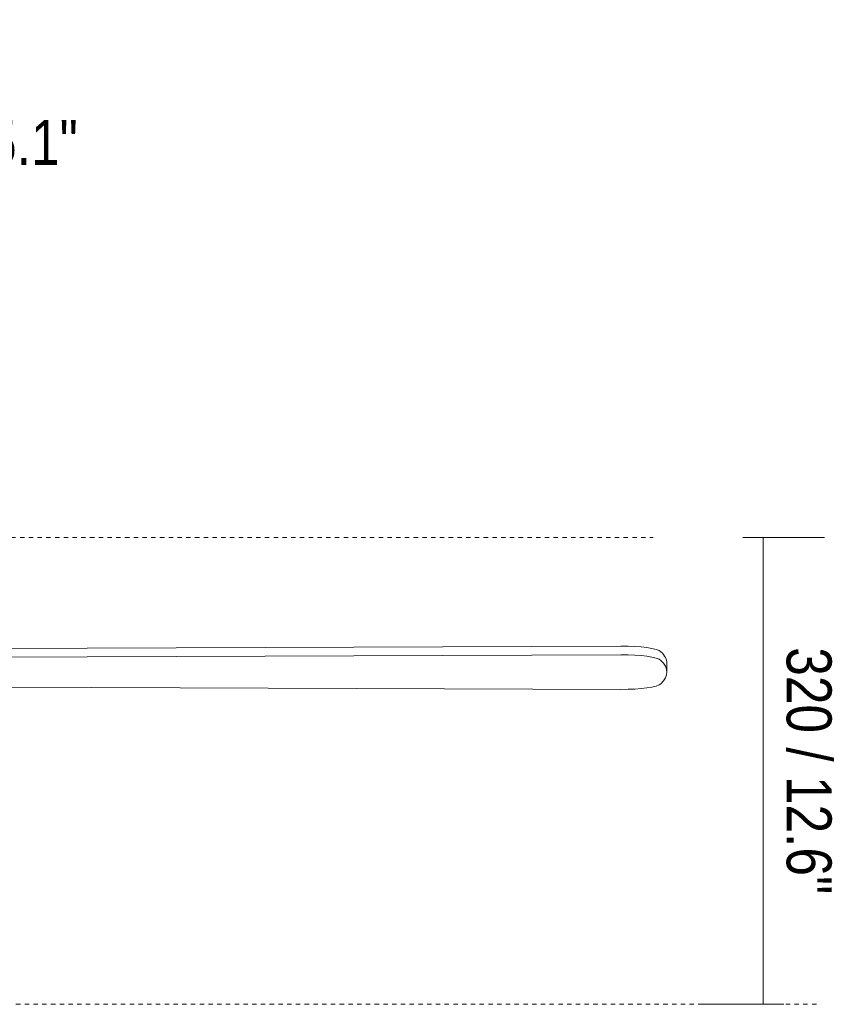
# Model space of a CAD drawing. Header units: millimetres. Extents: x 5724 to 11786, y -2894 to 7544.
# Tile 38 of 46: x 6812 to 7372, y 1493 to 2168. Entities that reach past the tile are written whole.
import ezdxf

# ---------------------------------------------------------------- set-up
doc = ezdxf.new("R2010")
doc.units = ezdxf.units.MM
doc.linetypes.add('Dash', pattern=[6, 3, -3])
doc.layers.add('A-ANNO-DIMS', color=7, linetype='Dash', lineweight=9, true_color=0xd2d2d2)
doc.layers.add('A-ANNO-DIMS-14', color=7, linetype='Continuous', lineweight=9)
doc.layers.add('E-LITE-EQPM', color=7, linetype='Continuous', lineweight=20)
doc.styles.add('Arial Narrow', font='ARIALN.TTF', dxfattribs={"height": 30.8})
doc.dimstyles.new('FARO_-_2_2mm_Arial_Narrow_mm_Inch_Left', dxfattribs={"dimscale": 304.8, "dimtxt": 31.521674, "dimasz": 0, "dimexe": 0.137795, "dimexo": 0.0625, "dimgap": 0.022966, "dimtad": 1, "dimdec": 0, "dimzin": 0, "dimdsep": 46, "dimtxsty": 'Arial Narrow', "dimblk1": 'NONE', "dimblk2": 'NONE', "dimsah": 1, "dimcen": 0.09, "dimadec": 0, "dimazin": 0, "dimtfac": 1, "dimtdec": 4, "dimtix": 1, "dimtmove": 1, "dimatfit": 3, "dimfxl": 0.045932, "dimfxlon": 1, "dimtvp": 1, "dimtolj": 1, "dimtzin": 0, "dimarcsym": 2})
doc.dimstyles.new('FARO_-_2_2mm_Arial_Narrow_mm_Inch_Right', dxfattribs={"dimscale": 304.8, "dimtxt": 31.521674, "dimasz": 0, "dimexe": 0.137795, "dimexo": 0.0625, "dimgap": 0.022966, "dimtad": 1, "dimdec": 0, "dimzin": 0, "dimdsep": 46, "dimtxsty": 'Arial Narrow', "dimblk1": 'NONE', "dimblk2": 'NONE', "dimsah": 1, "dimcen": 0.09, "dimadec": 0, "dimazin": 0, "dimtfac": 1, "dimtdec": 4, "dimtix": 1, "dimtmove": 0, "dimatfit": 3, "dimfxl": 0.045932, "dimfxlon": 1, "dimtvp": 1, "dimtolj": 1, "dimtzin": 0, "dimarcsym": 2})

# ---------------------------------------------------------------- blocks, each defined once
blk = doc.blocks.new('33711-11 - 33711-11 YAKARTA LED Old gold ceiling fan-533504-Alzado_PDF')
at = {"layer": 'E-LITE-EQPM'}
for p, q in [((6779.4, 1736.63), (7224.72, 1738.35)), ((7224.72, 1732.44), (6779.4, 1730.72)), ((7256.3, 1720.53), (7256.3, 1726.44)), ((6801.54, 1710.25), (7224.72, 1708.61))]:
    blk.add_line(p, q, dxfattribs=at)
for centre, major_axis, start_param, end_param in [((7225.33, 1733.61), (27.32, 0), 0.176499, 1.593095), ((7225.33, 1727.7), (27.32, 0), 0.176499, 1.593095), ((6993.71, 1726.44), (262.59, 0), 0, 0.176499), ((6993.71, 1720.53), (262.59, 0), 6.106686, 6.459684), ((7225.33, 1713.36), (27.32, 0), 4.690091, 6.106686)]:
    blk.add_ellipse(centre, major_axis=major_axis, ratio=0.173648, start_param=start_param, end_param=end_param, dxfattribs=at)
blk = doc.blocks.new('DIMBLOCK1-Alzado_PDF')
at = {"layer": 'A-ANNO-DIMS-14', "color": 251, "true_color": 0x5b5b5b, "transparency": 16777216}
for p, q in [((6529.11, 2112.07), (6529.11, 2168.07)), ((6659.11, 2112.07), (6659.11, 2168.07)), ((6529.11, 2126.07), (6659.11, 2126.07)), ((6529.11, 2126.07), (6529.11, 2112.07)), ((6659.11, 2126.07), (6659.11, 2112.07))]:
    blk.add_line(p, q, dxfattribs=at)
blk.add_ellipse((6674.94, 2126.07), major_axis=(80.83, 0), ratio=0.514303, start_param=3.141593, end_param=4.712389, dxfattribs=at)
at = {"layer": 'A-ANNO-DIMS-14', "color": 0, "transparency": 16777216, "insert": (6674.94, 2099.29), "char_height": 30.8, "width": 213.1466, "attachment_point": 1, "line_spacing_factor": 0.974696, "style": 'Arial Narrow'}
blk.add_mtext('Ø130 / 5.1"', dxfattribs=at)
blk = doc.blocks.new('_None')
blk = doc.blocks.new('DIMBLOCK6-Alzado_PDF')
at = {"layer": 'A-ANNO-DIMS-14', "color": 251, "true_color": 0x5b5b5b, "transparency": 16777216}
for p, q in [((7308.42, 1812.89), (7364.42, 1812.89)), ((7322.42, 1812.89), (7308.42, 1812.89)), ((7322.42, 1492.58), (7322.42, 1812.89)), ((7322.49, 1492.58), (7280.42, 1492.58)), ((7322.42, 1492.58), (7336.42, 1492.58))]:
    blk.add_line(p, q, dxfattribs=at)
at = {"layer": 'A-ANNO-DIMS-14', "color": 0, "transparency": 16777216, "insert": (7369.23, 1737.55), "char_height": 30.8, "width": 203.54, "attachment_point": 1, "rotation": 270, "line_spacing_factor": 0.974696, "style": 'Arial Narrow'}
blk.add_mtext('320 / 12.6"', dxfattribs=at)

msp = doc.modelspace()

# ---------------------------------------------------------------- linework, layer by layer
at = {"layer": 'A-ANNO-DIMS'}
for p, q in [((6608.59, 1812.89), (7246.81, 1812.89)), ((6719.82, 1492.58), (7359.82, 1492.58))]:
    msp.add_line(p, q, dxfattribs=at)

# ---------------------------------------------------------------- block references
at = {"layer": 'E-LITE-EQPM'}
msp.add_blockref('33711-11 - 33711-11 YAKARTA LED Old gold ceiling fan-533504-Alzado_PDF', (0, 0), dxfattribs=at)

# ---------------------------------------------------------------- dimensions: what is measured, and where the dimension line sits
at = {"layer": 'A-ANNO-DIMS', "color": 251, "linetype": 'Continuous', "true_color": 0x5b5b5b}
dim = msp.add_linear_dim(base=(6659.11, 2126.07), p1=(6529.11, 2112.07), p2=(6659.11, 2112.07), text='Ø<>', dimstyle='FARO_-_2_2mm_Arial_Narrow_mm_Inch_Left', override={"dimpost": '<>', "dimfxl": 130}, dxfattribs=at)
dim.commit()
dim.dimension.update_dxf_attribs({"geometry": 'DIMBLOCK1-Alzado_PDF', "text_midpoint": (6781.51, 2078.75), "dimtype": 160})
dim = msp.add_linear_dim(base=(7322.42, 1812.89), p1=(7336.42, 1492.58), p2=(7308.42, 1812.89), angle=90, dimstyle='FARO_-_2_2mm_Arial_Narrow_mm_Inch_Right', override={"dimtad": 4, "dimpost": '<>', "dimfxl": 321.529099}, dxfattribs=at)
dim.commit()
dim.dimension.update_dxf_attribs({"geometry": 'DIMBLOCK6-Alzado_PDF', "text_midpoint": (7349.36, 1652.74)})

doc.saveas('drawing.dxf')
